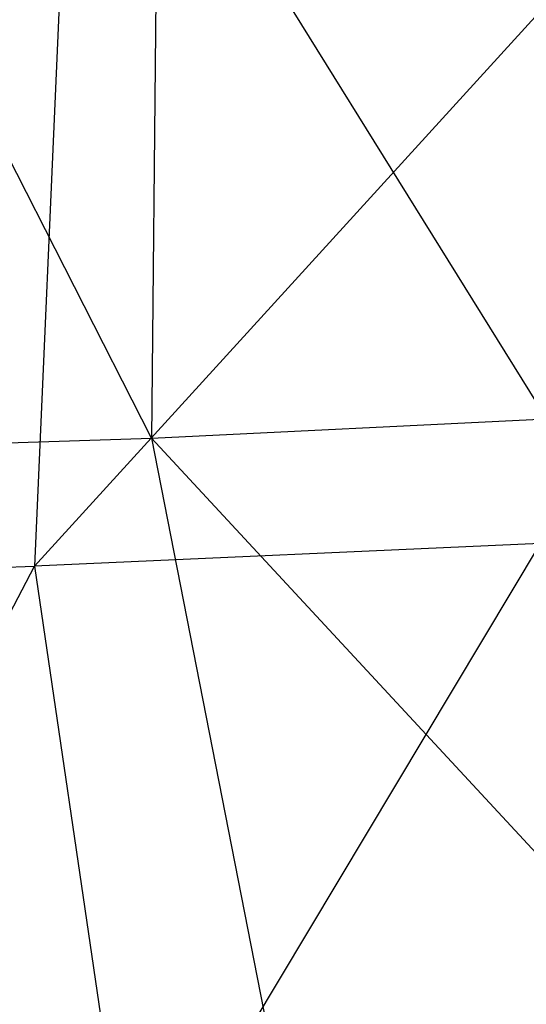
# Model space of a CAD drawing. Extents: x 1.3 to 51.4, y -26.2 to 21.9.
# Tile 12 of 53: x 3.902 to 4.085, y -7.179 to -6.823. Entities that reach past the tile are written whole.
import ezdxf

# ---------------------------------------------------------------- set-up
doc = ezdxf.new("R2010")
doc.units = 0
doc.header["$LTSCALE"] = 2.54
doc.layers.get('0').update_dxf_attribs({"color": 13, "linetype": 'CONTINUOUS'})

# ---------------------------------------------------------------- blocks, each defined once
blk = doc.blocks.new('ARES-205_STL')
at = {"color": 0}
for p, q in [((3.94949, -6.97442, 22.31428), (3.8207, -6.72138, 22.47172)), ((3.94949, -6.97442, 22.31428), (3.8207, -6.72138, 22.47172)), ((3.95172, -6.74156, 22.31123), (3.94949, -6.97442, 22.31428)), ((3.95172, -6.74156, 22.31123), (3.94949, -6.97442, 22.31428)), ((3.95172, -6.74156, 22.31123), (4.09204, -6.96743, 22.16941)), ((3.95172, -6.74156, 22.31123), (4.09204, -6.96743, 22.16941)), ((3.91777, -6.78091, 26.78731), (3.90727, -7.02062, 26.788)), ((3.91777, -6.78091, 26.78731), (3.90727, -7.02062, 26.788)), ((4.10093, -6.80797, 27.18018), (3.90727, -7.02062, 26.788)), ((4.10093, -6.80797, 27.18018), (3.90727, -7.02062, 26.788)), ((3.94949, -6.97442, 22.31428), (4.09204, -6.96743, 22.16941)), ((3.94949, -6.97442, 22.31428), (4.09204, -6.96743, 22.16941)), ((3.81929, -6.97854, 22.47335), (3.94949, -6.97442, 22.31428)), ((3.81929, -6.97854, 22.47335), (3.94949, -6.97442, 22.31428)), ((3.94949, -6.97442, 22.31428), (3.99421, -7.20265, 22.31713)), ((3.94949, -6.97442, 22.31428), (3.99421, -7.20265, 22.31713)), ((3.94949, -6.97442, 22.31428), (4.12998, -7.1693, 22.17204)), ((3.94949, -6.97442, 22.31428), (4.12998, -7.1693, 22.17204)), ((4.08969, -7.01241, 27.18049), (3.90727, -7.02062, 26.788)), ((4.08969, -7.01241, 27.18049), (3.90727, -7.02062, 26.788)), ((4.08969, -7.01241, 27.18049), (3.94221, -7.25896, 26.78865)), ((4.08969, -7.01241, 27.18049), (3.94221, -7.25896, 26.78865)), ((3.71443, -7.02851, 26.3798), (3.90727, -7.02062, 26.788)), ((3.71443, -7.02851, 26.3798), (3.90727, -7.02062, 26.788)), ((3.76015, -7.30279, 26.38048), (3.90727, -7.02062, 26.788)), ((3.76015, -7.30279, 26.38048), (3.90727, -7.02062, 26.788)), ((3.90727, -7.02062, 26.788), (3.94221, -7.25896, 26.78865)), ((3.90727, -7.02062, 26.788), (3.94221, -7.25896, 26.78865))]:
    blk.add_line(p, q, dxfattribs=at)

msp = doc.modelspace()

# ---------------------------------------------------------------- block references
at = {"color": 0}
msp.add_blockref('ARES-205_STL', (0, 0), dxfattribs=at)

doc.saveas('drawing.dxf')
